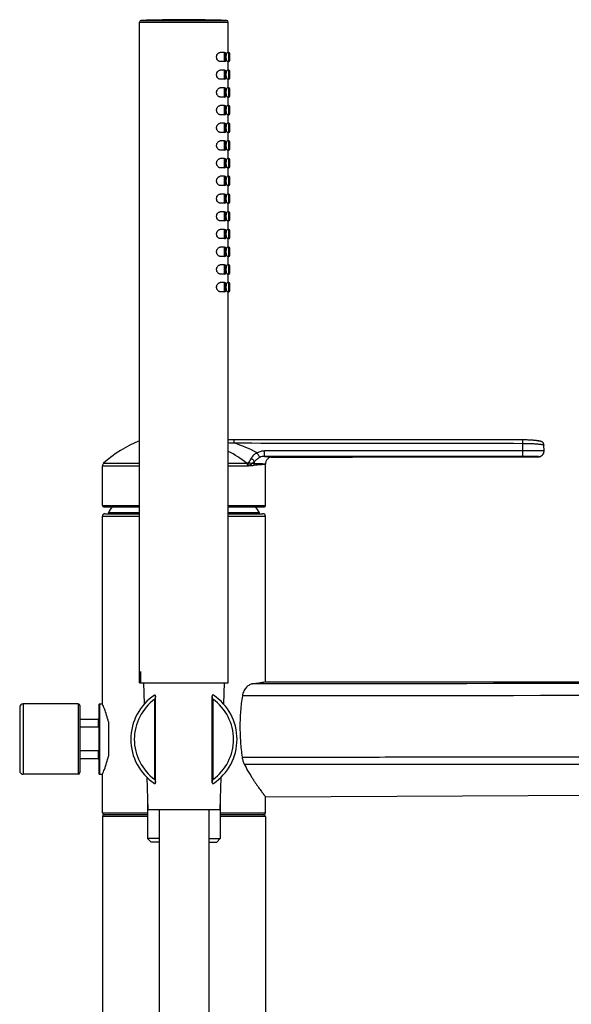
# Model space of a CAD drawing. Header units: millimetres. Extents: x 40 to 1114, y -1754 to 807.
# Tile 20 of 21: x 803 to 959, y 529 to 807. Entities that reach past the tile are written whole.
import ezdxf

# ---------------------------------------------------------------- set-up
doc = ezdxf.new("R2010")
doc.units = ezdxf.units.MM
doc.header["$LTSCALE"] = 23.1
doc.layers.get('0').update_dxf_attribs({"linetype": 'CONTINUOUS'})

msp = doc.modelspace()

# ---------------------------------------------------------------- linework, layer by layer
at = {"color": 7, "linetype": 'CONTINUOUS'}
for p, q in [((836.97, 619.95), (836.97, 806.47)), ((861.97, 797.95), (861.97, 806.47)), ((860.97, 797.95), (859.73, 797.95)), ((860.97, 795.35), (859.73, 795.35)), ((861.27, 795.65), (861.27, 797.65)), ((862.17, 797.95), (861.74, 797.95)), ((862.17, 795.35), (861.74, 795.35)), ((861.97, 792.95), (861.97, 795.35)), ((862.47, 795.65), (862.47, 797.65)), ((860.97, 792.95), (859.73, 792.95)), ((861.27, 790.65), (861.27, 792.65)), ((862.17, 792.95), (861.74, 792.95)), ((862.47, 790.65), (862.47, 792.65)), ((860.97, 790.35), (859.73, 790.35)), ((862.17, 790.35), (861.74, 790.35)), ((861.97, 787.95), (861.97, 790.35)), ((860.97, 787.95), (859.73, 787.95)), ((861.27, 785.65), (861.27, 787.65)), ((862.17, 787.95), (861.74, 787.95)), ((862.47, 785.65), (862.47, 787.65)), ((860.97, 785.35), (859.73, 785.35)), ((862.17, 785.35), (861.74, 785.35)), ((861.97, 782.95), (861.97, 785.35)), ((860.97, 782.95), (859.73, 782.95)), ((861.27, 780.65), (861.27, 782.65)), ((862.17, 782.95), (861.74, 782.95)), ((862.47, 780.65), (862.47, 782.65)), ((860.97, 780.35), (859.73, 780.35)), ((862.17, 780.35), (861.74, 780.35)), ((861.97, 777.95), (861.97, 780.35)), ((860.97, 777.95), (859.73, 777.95)), ((861.27, 775.65), (861.27, 777.65)), ((862.17, 777.95), (861.74, 777.95)), ((862.47, 775.65), (862.47, 777.65)), ((860.97, 775.35), (859.73, 775.35)), ((862.17, 775.35), (861.74, 775.35)), ((861.97, 772.95), (861.97, 775.35)), ((860.97, 772.95), (859.73, 772.95)), ((860.97, 770.35), (859.73, 770.35)), ((861.27, 770.65), (861.27, 772.65)), ((862.17, 772.95), (861.74, 772.95)), ((862.17, 770.35), (861.74, 770.35)), ((861.97, 767.95), (861.97, 770.35)), ((862.47, 770.65), (862.47, 772.65)), ((860.97, 767.95), (859.73, 767.95)), ((861.27, 765.65), (861.27, 767.65)), ((862.17, 767.95), (861.74, 767.95)), ((862.47, 765.65), (862.47, 767.65)), ((860.97, 765.35), (859.73, 765.35)), ((862.17, 765.35), (861.74, 765.35)), ((861.97, 762.95), (861.97, 765.35)), ((860.97, 762.95), (859.73, 762.95)), ((861.27, 760.65), (861.27, 762.65)), ((862.17, 762.95), (861.74, 762.95)), ((862.47, 760.65), (862.47, 762.65)), ((860.97, 760.35), (859.73, 760.35)), ((862.17, 760.35), (861.74, 760.35)), ((861.97, 757.95), (861.97, 760.35)), ((860.97, 757.95), (859.73, 757.95)), ((861.27, 755.65), (861.27, 757.65)), ((862.17, 757.95), (861.74, 757.95)), ((862.47, 755.65), (862.47, 757.65)), ((860.97, 755.35), (859.73, 755.35)), ((862.17, 755.35), (861.74, 755.35)), ((861.97, 752.95), (861.97, 755.35)), ((860.97, 752.95), (859.73, 752.95)), ((861.27, 750.65), (861.27, 752.65)), ((862.17, 752.95), (861.74, 752.95)), ((862.47, 750.65), (862.47, 752.65)), ((860.97, 750.35), (859.73, 750.35)), ((862.17, 750.35), (861.74, 750.35)), ((861.97, 747.95), (861.97, 750.35)), ((860.97, 747.95), (859.73, 747.95)), ((860.97, 745.35), (859.73, 745.35)), ((861.27, 745.65), (861.27, 747.65)), ((862.17, 747.95), (861.74, 747.95)), ((862.17, 745.35), (861.74, 745.35)), ((861.97, 742.95), (861.97, 745.35)), ((862.47, 745.65), (862.47, 747.65)), ((860.97, 742.95), (859.73, 742.95)), ((861.27, 740.65), (861.27, 742.65)), ((862.17, 742.95), (861.74, 742.95)), ((862.47, 740.65), (862.47, 742.65)), ((860.97, 740.35), (859.73, 740.35)), ((862.17, 740.35), (861.74, 740.35)), ((861.97, 737.95), (861.97, 740.35)), ((860.97, 737.95), (859.73, 737.95)), ((861.27, 735.65), (861.27, 737.65)), ((862.17, 737.95), (861.74, 737.95)), ((862.47, 735.65), (862.47, 737.65)), ((860.97, 735.35), (859.73, 735.35)), ((862.17, 735.35), (861.74, 735.35)), ((861.97, 732.95), (861.97, 735.35)), ((860.97, 732.95), (859.73, 732.95)), ((861.27, 730.65), (861.27, 732.65)), ((862.17, 732.95), (861.74, 732.95)), ((862.47, 730.65), (862.47, 732.65)), ((860.97, 730.35), (859.73, 730.35)), ((862.17, 730.35), (861.74, 730.35)), ((861.97, 619.95), (861.97, 730.35)), ((862.86, 688.52), (861.97, 688.52)), ((876.23, 688.52), (862.86, 688.52)), ((888.75, 688.52), (875.49, 688.52)), ((945.3, 688.51), (888.14, 688.52)), ((945.59, 688.51), (945.3, 688.51)), ((945.86, 688.5), (945.58, 688.51)), ((946.12, 688.5), (945.85, 688.5)), ((946.37, 688.49), (946.12, 688.5)), ((946.62, 688.48), (946.37, 688.49)), ((946.85, 688.47), (946.61, 688.48)), ((947.07, 688.46), (946.85, 688.47)), ((947.29, 688.45), (947.07, 688.46)), ((947.49, 688.44), (947.28, 688.45)), ((947.69, 688.42), (947.49, 688.44)), ((947.88, 688.41), (947.69, 688.42)), ((948.06, 688.39), (947.88, 688.41)), ((948.23, 688.38), (948.05, 688.39)), ((948.39, 688.37), (948.22, 688.38)), ((948.54, 688.35), (948.39, 688.37)), ((948.69, 688.34), (948.54, 688.35)), ((948.82, 688.32), (948.68, 688.34)), ((948.95, 688.31), (948.82, 688.32)), ((949.07, 688.29), (948.95, 688.31)), ((949.19, 688.28), (949.07, 688.29)), ((949.29, 688.26), (949.18, 688.28)), ((949.39, 688.25), (949.29, 688.26)), ((949.49, 688.23), (949.39, 688.25)), ((949.58, 688.22), (949.49, 688.23)), ((949.62, 688.21), (949.53, 688.22)), ((949.66, 688.2), (949.58, 688.22)), ((949.66, 688.2), (949.62, 688.21)), ((949.7, 688.2), (949.66, 688.2)), ((949.74, 688.19), (949.7, 688.2)), ((949.78, 688.18), (949.74, 688.19)), ((949.82, 688.17), (949.78, 688.18)), ((949.85, 688.17), (949.81, 688.17)), ((949.89, 688.16), (949.85, 688.17)), ((949.92, 688.15), (949.89, 688.16)), ((949.95, 688.15), (949.92, 688.15)), ((949.99, 688.14), (949.95, 688.15)), ((950.02, 688.13), (949.98, 688.14)), ((950.05, 688.12), (950.02, 688.13)), ((950.08, 688.12), (950.05, 688.12)), ((950.11, 688.11), (950.08, 688.12)), ((950.14, 688.1), (950.11, 688.11)), ((950.17, 688.09), (950.14, 688.1)), ((950.19, 688.08), (950.16, 688.09)), ((950.22, 688.08), (950.19, 688.09)), ((950.25, 688.07), (950.22, 688.08)), ((950.28, 688.06), (950.25, 688.07)), ((950.3, 688.05), (950.27, 688.06)), ((950.33, 688.04), (950.3, 688.05)), ((950.36, 688.03), (950.33, 688.04)), ((950.39, 688.02), (950.36, 688.03)), ((950.41, 688.01), (950.38, 688.02)), ((950.44, 687.99), (950.41, 688.01)), ((950.47, 687.98), (950.44, 687.99)), ((950.5, 687.96), (950.47, 687.98)), ((950.53, 687.95), (950.5, 687.97)), ((950.56, 687.93), (950.53, 687.95)), ((950.59, 687.91), (950.56, 687.93)), ((950.62, 687.89), (950.59, 687.92)), ((950.65, 687.87), (950.62, 687.9)), ((950.68, 687.85), (950.65, 687.88)), ((950.71, 687.83), (950.68, 687.85)), ((950.74, 687.8), (950.7, 687.83)), ((950.77, 687.77), (950.73, 687.8)), ((950.8, 687.74), (950.76, 687.78)), ((950.83, 687.71), (950.79, 687.75)), ((951.11, 685.38), (951.08, 687.06)), ((872.47, 669.95), (872.47, 681.61)), ((949.51, 683.75), (949.53, 683.75)), ((826.47, 669.95), (826.47, 681.2)), ((826.77, 669.65), (836.97, 669.65)), ((827.17, 667.65), (836.97, 667.65)), ((861.97, 669.65), (872.17, 669.65)), ((861.97, 667.65), (871.77, 667.65)), ((826.47, 613.97), (826.47, 666.95)), ((872.47, 620.2), (872.47, 666.95)), ((837.21, 623.15), (837.21, 619.95)), ((837.21, 623.15), (837.23, 623.15)), ((837.23, 619.95), (837.23, 623.15)), ((872.47, 620.2), (1111.18, 620.2)), ((836.97, 619.95), (861.97, 619.95)), ((838.08, 619.95), (838.28, 613.95)), ((860.86, 619.95), (860.65, 613.95)), ((841.47, 591.63), (841.47, 616.27)), ((857.47, 591.63), (857.47, 616.27)), ((803.13, 612.97), (803.13, 595.07)), ((819.63, 613.97), (804.13, 613.97)), ((820.13, 613.47), (820.13, 594.57)), ((825.47, 613.77), (825.47, 594.27)), ((825.67, 613.97), (826.47, 613.97)), ((825.27, 609.59), (820.13, 609.59)), ((825.27, 607.37), (820.13, 607.37)), ((828.17, 608.88), (828.17, 599.15)), ((825.27, 600.66), (820.13, 600.66)), ((825.27, 598.44), (820.13, 598.44)), ((819.63, 594.07), (804.13, 594.07)), ((825.67, 594.07), (826.47, 594.07)), ((826.47, 583.15), (826.47, 594.07)), ((839.01, 593.21), (839.33, 584.1)), ((859.93, 593.2), (859.61, 584.1)), ((839.22, 587.17), (839.22, 575.95)), ((859.72, 587.17), (859.72, 575.95)), ((872.47, 587.73), (1064.47, 588.57)), ((872.47, 583.15), (872.47, 587.73)), ((839.33, 584.1), (859.61, 584.1)), ((842.47, 584.1), (842.47, -81.15)), ((856.47, 584.1), (856.47, -81.15)), ((826.47, 582.15), (826.47, -290.11)), ((839.22, 582.65), (826.97, 582.65)), ((871.97, 582.65), (859.72, 582.65)), ((872.47, 582.15), (872.47, -290.11)), ((839.22, 575.95), (840.22, 574.95)), ((842.47, 575.95), (839.22, 575.95)), ((856.47, 575.95), (859.72, 575.95)), ((859.72, 575.95), (858.72, 574.95)), ((842.47, 574.95), (840.22, 574.95)), ((856.47, 574.95), (858.72, 574.95))]:
    msp.add_line(p, q, dxfattribs=at)
at = {"color": 9, "linetype": 'CONTINUOUS'}
for p, q in [((836.97, 806.47), (861.97, 806.47)), ((837.45, 806.97), (861.49, 806.97)), ((860.97, 795.35), (860.97, 797.95)), ((862.17, 795.35), (862.17, 797.95)), ((860.97, 790.35), (860.97, 792.95)), ((862.17, 790.35), (862.17, 792.95)), ((860.97, 785.35), (860.97, 787.95)), ((862.17, 785.35), (862.17, 787.95)), ((860.97, 780.35), (860.97, 782.95)), ((862.17, 780.35), (862.17, 782.95)), ((860.97, 775.35), (860.97, 777.95)), ((862.17, 775.35), (862.17, 777.95)), ((860.97, 770.35), (860.97, 772.95)), ((862.17, 770.35), (862.17, 772.95)), ((860.97, 765.35), (860.97, 767.95)), ((862.17, 765.35), (862.17, 767.95)), ((860.97, 760.35), (860.97, 762.95)), ((862.17, 760.35), (862.17, 762.95)), ((860.97, 755.35), (860.97, 757.95)), ((862.17, 755.35), (862.17, 757.95)), ((860.97, 750.35), (860.97, 752.95)), ((862.17, 750.35), (862.17, 752.95)), ((860.97, 745.35), (860.97, 747.95)), ((862.17, 745.35), (862.17, 747.95)), ((860.97, 740.35), (860.97, 742.95)), ((862.17, 740.35), (862.17, 742.95)), ((860.97, 735.35), (860.97, 737.95)), ((862.17, 735.35), (862.17, 737.95)), ((860.97, 730.35), (860.97, 732.95)), ((862.17, 730.35), (862.17, 732.95)), ((863.52, 688.52), (863.52, 687.64)), ((945.05, 688.51), (945.05, 683.83)), ((872.22, 683.85), (872.22, 685.38)), ((826.8, 681.95), (836.97, 681.95)), ((861.97, 681.95), (867.17, 681.95)), ((949.51, 683.75), (949.51, 683.77)), ((826.47, 681.2), (836.97, 681.2)), ((861.97, 681.2), (867.43, 681.2)), ((826.47, 669.95), (836.97, 669.95)), ((836.97, 667.95), (828.14, 667.95)), ((861.97, 669.95), (872.47, 669.95)), ((870.8, 667.95), (861.97, 667.95)), ((826.47, 666.95), (836.97, 666.95)), ((861.97, 666.95), (872.47, 666.95)), ((841.27, 592.61), (841.27, 615.3)), ((857.67, 615.3), (857.67, 592.61)), ((804.13, 613.97), (804.13, 594.07)), ((819.63, 613.97), (819.63, 594.07)), ((825.67, 613.97), (825.67, 594.07)), ((825.27, 609.59), (825.27, 607.37)), ((825.27, 600.66), (825.27, 598.44)), ((826.47, 583.15), (839.22, 583.15)), ((839.22, 582.15), (826.47, 582.15)), ((859.72, 583.15), (872.47, 583.15)), ((872.47, 582.15), (859.72, 582.15))]:
    msp.add_line(p, q, dxfattribs=at)
at = {"color": 7, "linetype": 'CONTINUOUS'}
for points in [[(863.77, 688.52), (862.34, 688.53), (861.97, 688.53)], [(951.08, 687.09), (951.08, 687.14), (951.07, 687.19), (951.06, 687.24), (951.05, 687.29), (951.03, 687.34), (951.02, 687.39), (951, 687.43), (950.98, 687.48), (950.96, 687.52), (950.93, 687.56), (950.91, 687.6), (950.88, 687.64), (950.85, 687.68), (950.82, 687.72)], [(951.08, 687.06), (951.08, 687.1), (951.08, 687.15), (951.07, 687.2), (951.06, 687.25), (951.05, 687.3), (951.03, 687.35), (951.02, 687.39), (951, 687.44), (950.98, 687.48), (950.96, 687.53), (950.93, 687.57), (950.91, 687.61), (950.88, 687.65), (950.85, 687.68)], [(949.53, 683.75), (949.6, 683.75), (949.67, 683.76), (949.74, 683.76), (949.8, 683.77), (949.87, 683.79), (949.94, 683.8), (950, 683.82), (950.06, 683.85), (950.13, 683.87), (950.19, 683.9), (950.25, 683.93), (950.31, 683.96), (950.37, 684), (950.43, 684.04), (950.48, 684.08), (950.53, 684.12), (950.59, 684.16), (950.64, 684.21), (950.68, 684.26), (950.73, 684.31), (950.77, 684.36), (950.81, 684.42), (950.85, 684.47), (950.89, 684.53), (950.92, 684.59), (950.95, 684.65), (950.98, 684.71), (951.01, 684.78), (951.03, 684.84), (951.05, 684.9), (951.07, 684.97), (951.08, 685.04), (951.09, 685.1), (951.1, 685.17), (951.11, 685.24), (951.11, 685.31), (951.11, 685.38)], [(874.42, 683.65), (884.51, 683.65), (897.07, 683.67), (909.85, 683.69), (922.86, 683.72), (936.1, 683.74), (949.51, 683.75)]]:
    msp.add_lwpolyline(points, dxfattribs=at)
for centre, radius, start, end in [((837.47, 806.47), 0.5, 92.1004, 180), ((849.47, 479.27), 327.91, 87.8996, 92.1004), ((861.47, 806.47), 0.5, 0, 87.8996), ((860.97, 797.65), 0.3, 0, 90), ((860.97, 795.65), 0.3, 270, 360), ((862.17, 797.65), 0.3, 0, 90), ((862.17, 795.65), 0.3, 270, 360), ((860.97, 792.65), 0.3, 0, 90), ((862.17, 792.65), 0.3, 0, 90), ((860.97, 790.65), 0.3, 270, 360), ((862.17, 790.65), 0.3, 270, 360), ((860.97, 787.65), 0.3, 0, 90), ((862.17, 787.65), 0.3, 0, 90), ((860.97, 785.65), 0.3, 270, 360), ((862.17, 785.65), 0.3, 270, 360), ((860.97, 782.65), 0.3, 0, 90), ((862.17, 782.65), 0.3, 0, 90), ((860.97, 780.65), 0.3, 270, 360), ((862.17, 780.65), 0.3, 270, 360), ((860.97, 777.65), 0.3, 0, 90), ((862.17, 777.65), 0.3, 0, 90), ((860.97, 775.65), 0.3, 270, 360), ((862.17, 775.65), 0.3, 270, 360), ((860.97, 772.65), 0.3, 0, 90), ((860.97, 770.65), 0.3, 270, 360), ((862.17, 772.65), 0.3, 0, 90), ((862.17, 770.65), 0.3, 270, 360), ((860.97, 767.65), 0.3, 0, 90), ((862.17, 767.65), 0.3, 0, 90), ((860.97, 765.65), 0.3, 270, 360), ((862.17, 765.65), 0.3, 270, 360), ((860.97, 762.65), 0.3, 0, 90), ((862.17, 762.65), 0.3, 0, 90), ((860.97, 760.65), 0.3, 270, 360), ((862.17, 760.65), 0.3, 270, 360), ((860.97, 757.65), 0.3, 0, 90), ((862.17, 757.65), 0.3, 0, 90), ((860.97, 755.65), 0.3, 270, 360), ((862.17, 755.65), 0.3, 270, 360), ((860.97, 752.65), 0.3, 0, 90), ((862.17, 752.65), 0.3, 0, 90), ((860.97, 750.65), 0.3, 270, 360), ((862.17, 750.65), 0.3, 270, 360), ((860.97, 747.65), 0.3, 0, 90), ((860.97, 745.65), 0.3, 270, 360), ((862.17, 747.65), 0.3, 0, 90), ((862.17, 745.65), 0.3, 270, 360), ((860.97, 742.65), 0.3, 0, 90), ((862.17, 742.65), 0.3, 0, 90), ((860.97, 740.65), 0.3, 270, 360), ((862.17, 740.65), 0.3, 270, 360), ((860.97, 737.65), 0.3, 0, 90), ((862.17, 737.65), 0.3, 0, 90), ((860.97, 735.65), 0.3, 270, 360), ((862.17, 735.65), 0.3, 270, 360), ((860.97, 732.65), 0.3, 0, 90), ((862.17, 732.65), 0.3, 0, 90), ((860.97, 730.65), 0.3, 270, 360), ((862.17, 730.65), 0.3, 270, 360), ((849.47, 656.61), 34, 111.5711, 131.8103), ((827.47, 681.2), 1, 131.8103, 180), ((874.42, 681.7), 1.95, 89.9854, 180.8155), ((867.97, 681.61), 4.5, 360, 0.8155), ((826.77, 669.95), 0.3, 180, 270), ((827.17, 666.95), 0.7, 90, 180), ((828.32, 667.85), 0.2, 149.7054, 270), ((849.47, 655.49), 24.7, 145.0238, 149.7054), ((849.47, 655.49), 24.7, 30.2946, 34.9762), ((870.62, 667.85), 0.2, 270, 30.2946), ((871.77, 666.95), 0.7, 0, 90), ((872.17, 669.95), 0.3, 270, 360), ((848.4, 766.7), 148.47, 277.9068, 279.3299), ((849.47, 603.95), 15, 123.6456, 236.3544), ((841.27, 616.27), 0.2, 0, 123.6456), ((857.67, 616.27), 0.2, 56.3544, 180), ((849.47, 603.95), 15, 303.6456, 56.3544), ((804.13, 612.97), 1, 90, 180), ((819.63, 613.47), 0.5, 0, 90), ((825.67, 613.77), 0.2, 90, 180), ((825.27, 609.79), 0.2, 270, 360), ((825.27, 598.24), 0.2, 0, 90), ((804.13, 595.07), 1, 180, 270), ((819.63, 594.57), 0.5, 270, 360), ((825.67, 594.27), 0.2, 180, 270), ((841.27, 591.63), 0.2, 236.3544, 360), ((857.67, 591.63), 0.2, 180, 303.6456), ((826.97, 583.15), 0.5, 180, 270), ((826.97, 582.15), 0.5, 90, 180), ((871.97, 583.15), 0.5, 270, 360), ((871.97, 582.15), 0.5, 0, 90)]:
    msp.add_arc(centre, radius, start, end, dxfattribs=at)
at = {"color": 9, "linetype": 'CONTINUOUS'}
for centre, radius, start, end in [((886.26, 1047.47), 360.55, 266.1366, 266.3833), ((853.88, 655.56), 33.49, 60.9178, 73.2797), ((848.05, 657.74), 30.85, 51.7002, 63.1771), ((949.51, 685.37), 1.6, 270.0053, 0.9988), ((855.73, 860.77), 179.94, 273.8339, 274.3359), ((867.47, 682.38), 1.18, 284.0378, 292.1809), ((871.56, 681.96), 2.27, 169.0882, 183.8166), ((864.11, 681.23), 5.22, 1.3666, 6.4284), ((849.47, 603.95), 14, 125.8535, 234.1465), ((849.47, 603.95), 14, 305.8535, 54.1465)]:
    msp.add_arc(centre, radius, start, end, dxfattribs=at)
at = {"color": 7, "linetype": 'CONTINUOUS'}
for points, knots in [([(858.69, 796.65), (858.69, 796.74), (858.71, 796.93), (858.81, 797.27), (858.99, 797.55), (859.22, 797.76), (859.38, 797.87), (859.56, 797.93), (859.67, 797.95), (859.73, 797.95)], [0, 0, 0, 0, 0.158436, 0.31006, 0.579773, 0.698385, 0.806888, 0.906686, 1, 1, 1, 1]), ([(859.73, 795.35), (859.67, 795.35), (859.56, 795.36), (859.38, 795.43), (859.22, 795.54), (858.99, 795.74), (858.81, 796.03), (858.71, 796.36), (858.69, 796.55), (858.69, 796.65)], [0, 0, 0, 0, 0.093314, 0.193112, 0.301615, 0.420227, 0.68994, 0.841564, 1, 1, 1, 1]), ([(861.42, 796.65), (861.42, 796.73), (861.42, 796.9), (861.44, 797.14), (861.48, 797.37), (861.52, 797.56), (861.57, 797.7), (861.6, 797.79), (861.63, 797.85), (861.66, 797.89), (861.69, 797.93), (861.72, 797.95), (861.74, 797.95)], [0, 0, 0, 0, 0.186325, 0.36538, 0.53053, 0.676165, 0.797828, 0.848639, 0.892384, 0.928967, 0.958559, 1, 1, 1, 1]), ([(861.74, 795.35), (861.72, 795.35), (861.69, 795.37), (861.66, 795.4), (861.63, 795.45), (861.6, 795.5), (861.57, 795.59), (861.52, 795.73), (861.48, 795.93), (861.44, 796.15), (861.42, 796.39), (861.42, 796.56), (861.42, 796.65)], [0, 0, 0, 0, 0.041441, 0.071033, 0.107616, 0.151361, 0.202172, 0.323835, 0.46947, 0.63462, 0.813675, 1, 1, 1, 1]), ([(858.69, 791.65), (858.69, 791.74), (858.71, 791.93), (858.81, 792.27), (858.99, 792.55), (859.22, 792.76), (859.38, 792.87), (859.56, 792.93), (859.67, 792.95), (859.73, 792.95)], [0, 0, 0, 0, 0.158436, 0.31006, 0.579773, 0.698385, 0.806888, 0.906686, 1, 1, 1, 1]), ([(861.42, 791.65), (861.42, 791.73), (861.42, 791.9), (861.44, 792.14), (861.48, 792.37), (861.52, 792.56), (861.57, 792.7), (861.6, 792.79), (861.63, 792.85), (861.66, 792.89), (861.69, 792.93), (861.72, 792.95), (861.74, 792.95)], [0, 0, 0, 0, 0.186325, 0.36538, 0.53053, 0.676165, 0.797828, 0.848639, 0.892384, 0.928967, 0.958559, 1, 1, 1, 1]), ([(859.73, 790.35), (859.67, 790.35), (859.56, 790.36), (859.38, 790.43), (859.22, 790.54), (858.99, 790.74), (858.81, 791.03), (858.71, 791.36), (858.69, 791.55), (858.69, 791.65)], [0, 0, 0, 0, 0.093314, 0.193112, 0.301615, 0.420227, 0.68994, 0.841564, 1, 1, 1, 1]), ([(861.74, 790.35), (861.72, 790.35), (861.69, 790.37), (861.66, 790.4), (861.63, 790.45), (861.6, 790.5), (861.57, 790.59), (861.52, 790.73), (861.48, 790.93), (861.44, 791.15), (861.42, 791.39), (861.42, 791.56), (861.42, 791.65)], [0, 0, 0, 0, 0.041441, 0.071033, 0.107616, 0.151361, 0.202172, 0.323835, 0.46947, 0.63462, 0.813675, 1, 1, 1, 1]), ([(858.69, 786.65), (858.69, 786.74), (858.71, 786.93), (858.81, 787.27), (858.99, 787.55), (859.22, 787.76), (859.38, 787.87), (859.56, 787.93), (859.67, 787.95), (859.73, 787.95)], [0, 0, 0, 0, 0.158436, 0.31006, 0.579773, 0.698385, 0.806888, 0.906686, 1, 1, 1, 1]), ([(861.42, 786.65), (861.42, 786.73), (861.42, 786.9), (861.44, 787.14), (861.48, 787.37), (861.52, 787.56), (861.57, 787.7), (861.6, 787.79), (861.63, 787.85), (861.66, 787.89), (861.69, 787.93), (861.72, 787.95), (861.74, 787.95)], [0, 0, 0, 0, 0.186325, 0.36538, 0.53053, 0.676165, 0.797828, 0.848639, 0.892384, 0.928967, 0.958559, 1, 1, 1, 1]), ([(859.73, 785.35), (859.67, 785.35), (859.56, 785.36), (859.38, 785.43), (859.22, 785.54), (858.99, 785.74), (858.81, 786.03), (858.71, 786.36), (858.69, 786.55), (858.69, 786.65)], [0, 0, 0, 0, 0.093314, 0.193112, 0.301615, 0.420227, 0.68994, 0.841564, 1, 1, 1, 1]), ([(861.74, 785.35), (861.72, 785.35), (861.69, 785.37), (861.66, 785.4), (861.63, 785.45), (861.6, 785.5), (861.57, 785.59), (861.52, 785.73), (861.48, 785.93), (861.44, 786.15), (861.42, 786.39), (861.42, 786.56), (861.42, 786.65)], [0, 0, 0, 0, 0.041441, 0.071033, 0.107616, 0.151361, 0.202172, 0.323835, 0.46947, 0.63462, 0.813675, 1, 1, 1, 1]), ([(858.69, 781.65), (858.69, 781.74), (858.71, 781.93), (858.81, 782.27), (858.99, 782.55), (859.22, 782.76), (859.38, 782.87), (859.56, 782.93), (859.67, 782.95), (859.73, 782.95)], [0, 0, 0, 0, 0.158436, 0.31006, 0.579773, 0.698385, 0.806888, 0.906686, 1, 1, 1, 1]), ([(859.73, 780.35), (859.67, 780.35), (859.56, 780.36), (859.38, 780.43), (859.22, 780.54), (858.99, 780.74), (858.81, 781.03), (858.71, 781.36), (858.69, 781.55), (858.69, 781.65)], [0, 0, 0, 0, 0.093314, 0.193112, 0.301615, 0.420227, 0.68994, 0.841564, 1, 1, 1, 1]), ([(861.42, 781.65), (861.42, 781.73), (861.42, 781.9), (861.44, 782.14), (861.48, 782.37), (861.52, 782.56), (861.57, 782.7), (861.6, 782.79), (861.63, 782.85), (861.66, 782.89), (861.69, 782.93), (861.72, 782.95), (861.74, 782.95)], [0, 0, 0, 0, 0.186325, 0.36538, 0.53053, 0.676165, 0.797828, 0.848639, 0.892384, 0.928967, 0.958559, 1, 1, 1, 1]), ([(861.74, 780.35), (861.72, 780.35), (861.69, 780.37), (861.66, 780.4), (861.63, 780.45), (861.6, 780.5), (861.57, 780.59), (861.52, 780.73), (861.48, 780.93), (861.44, 781.15), (861.42, 781.39), (861.42, 781.56), (861.42, 781.65)], [0, 0, 0, 0, 0.041441, 0.071033, 0.107616, 0.151361, 0.202172, 0.323835, 0.46947, 0.63462, 0.813675, 1, 1, 1, 1]), ([(858.69, 776.65), (858.69, 776.74), (858.71, 776.93), (858.81, 777.27), (858.99, 777.55), (859.22, 777.76), (859.38, 777.87), (859.56, 777.93), (859.67, 777.95), (859.73, 777.95)], [0, 0, 0, 0, 0.158436, 0.31006, 0.579773, 0.698385, 0.806888, 0.906686, 1, 1, 1, 1]), ([(859.73, 775.35), (859.67, 775.35), (859.56, 775.36), (859.38, 775.43), (859.22, 775.54), (858.99, 775.74), (858.81, 776.03), (858.71, 776.36), (858.69, 776.55), (858.69, 776.65)], [0, 0, 0, 0, 0.093314, 0.193112, 0.301615, 0.420227, 0.68994, 0.841564, 1, 1, 1, 1]), ([(861.42, 776.65), (861.42, 776.73), (861.42, 776.9), (861.44, 777.14), (861.48, 777.37), (861.52, 777.56), (861.57, 777.7), (861.6, 777.79), (861.63, 777.85), (861.66, 777.89), (861.69, 777.93), (861.72, 777.95), (861.74, 777.95)], [0, 0, 0, 0, 0.186325, 0.36538, 0.53053, 0.676165, 0.797828, 0.848639, 0.892384, 0.928967, 0.958559, 1, 1, 1, 1]), ([(861.74, 775.35), (861.72, 775.35), (861.69, 775.37), (861.66, 775.4), (861.63, 775.45), (861.6, 775.5), (861.57, 775.59), (861.52, 775.73), (861.48, 775.93), (861.44, 776.15), (861.42, 776.39), (861.42, 776.56), (861.42, 776.65)], [0, 0, 0, 0, 0.041441, 0.071033, 0.107616, 0.151361, 0.202172, 0.323835, 0.46947, 0.63462, 0.813675, 1, 1, 1, 1]), ([(858.69, 771.65), (858.69, 771.74), (858.71, 771.93), (858.81, 772.27), (858.99, 772.55), (859.22, 772.76), (859.38, 772.87), (859.56, 772.93), (859.67, 772.95), (859.73, 772.95)], [0, 0, 0, 0, 0.158436, 0.31006, 0.579773, 0.698385, 0.806888, 0.906686, 1, 1, 1, 1]), ([(859.73, 770.35), (859.67, 770.35), (859.56, 770.36), (859.38, 770.43), (859.22, 770.54), (858.99, 770.74), (858.81, 771.03), (858.71, 771.36), (858.69, 771.55), (858.69, 771.65)], [0, 0, 0, 0, 0.093314, 0.193112, 0.301615, 0.420227, 0.68994, 0.841564, 1, 1, 1, 1]), ([(861.42, 771.65), (861.42, 771.73), (861.42, 771.9), (861.44, 772.14), (861.48, 772.37), (861.52, 772.56), (861.57, 772.7), (861.6, 772.79), (861.63, 772.85), (861.66, 772.89), (861.69, 772.93), (861.72, 772.95), (861.74, 772.95)], [0, 0, 0, 0, 0.186325, 0.36538, 0.53053, 0.676165, 0.797828, 0.848639, 0.892384, 0.928967, 0.958559, 1, 1, 1, 1]), ([(861.74, 770.35), (861.72, 770.35), (861.69, 770.37), (861.66, 770.4), (861.63, 770.45), (861.6, 770.5), (861.57, 770.59), (861.52, 770.73), (861.48, 770.93), (861.44, 771.15), (861.42, 771.39), (861.42, 771.56), (861.42, 771.65)], [0, 0, 0, 0, 0.041441, 0.071033, 0.107616, 0.151361, 0.202172, 0.323835, 0.46947, 0.63462, 0.813675, 1, 1, 1, 1]), ([(858.69, 766.65), (858.69, 766.74), (858.71, 766.93), (858.81, 767.27), (858.99, 767.55), (859.22, 767.76), (859.38, 767.87), (859.56, 767.93), (859.67, 767.95), (859.73, 767.95)], [0, 0, 0, 0, 0.158436, 0.31006, 0.579773, 0.698385, 0.806888, 0.906686, 1, 1, 1, 1]), ([(861.42, 766.65), (861.42, 766.73), (861.42, 766.9), (861.44, 767.14), (861.48, 767.37), (861.52, 767.56), (861.57, 767.7), (861.6, 767.79), (861.63, 767.85), (861.66, 767.89), (861.69, 767.93), (861.72, 767.95), (861.74, 767.95)], [0, 0, 0, 0, 0.186325, 0.36538, 0.53053, 0.676165, 0.797828, 0.848639, 0.892384, 0.928967, 0.958559, 1, 1, 1, 1]), ([(859.73, 765.35), (859.67, 765.35), (859.56, 765.36), (859.38, 765.43), (859.22, 765.54), (858.99, 765.74), (858.81, 766.03), (858.71, 766.36), (858.69, 766.55), (858.69, 766.65)], [0, 0, 0, 0, 0.093314, 0.193112, 0.301615, 0.420227, 0.68994, 0.841564, 1, 1, 1, 1]), ([(861.74, 765.35), (861.72, 765.35), (861.69, 765.37), (861.66, 765.4), (861.63, 765.45), (861.6, 765.5), (861.57, 765.59), (861.52, 765.73), (861.48, 765.93), (861.44, 766.15), (861.42, 766.39), (861.42, 766.56), (861.42, 766.65)], [0, 0, 0, 0, 0.041441, 0.071033, 0.107616, 0.151361, 0.202172, 0.323835, 0.46947, 0.63462, 0.813675, 1, 1, 1, 1]), ([(858.69, 761.65), (858.69, 761.74), (858.71, 761.93), (858.81, 762.27), (858.99, 762.55), (859.22, 762.76), (859.38, 762.87), (859.56, 762.93), (859.67, 762.95), (859.73, 762.95)], [0, 0, 0, 0, 0.158436, 0.31006, 0.579773, 0.698385, 0.806888, 0.906686, 1, 1, 1, 1]), ([(861.42, 761.65), (861.42, 761.73), (861.42, 761.9), (861.44, 762.14), (861.48, 762.37), (861.52, 762.56), (861.57, 762.7), (861.6, 762.79), (861.63, 762.85), (861.66, 762.89), (861.69, 762.93), (861.72, 762.95), (861.74, 762.95)], [0, 0, 0, 0, 0.186325, 0.36538, 0.53053, 0.676165, 0.797828, 0.848639, 0.892384, 0.928967, 0.958559, 1, 1, 1, 1]), ([(859.73, 760.35), (859.67, 760.35), (859.56, 760.36), (859.38, 760.43), (859.22, 760.54), (858.99, 760.74), (858.81, 761.03), (858.71, 761.36), (858.69, 761.55), (858.69, 761.65)], [0, 0, 0, 0, 0.093314, 0.193112, 0.301615, 0.420227, 0.68994, 0.841564, 1, 1, 1, 1]), ([(861.74, 760.35), (861.72, 760.35), (861.69, 760.37), (861.66, 760.4), (861.63, 760.45), (861.6, 760.5), (861.57, 760.59), (861.52, 760.73), (861.48, 760.93), (861.44, 761.15), (861.42, 761.39), (861.42, 761.56), (861.42, 761.65)], [0, 0, 0, 0, 0.041441, 0.071033, 0.107616, 0.151361, 0.202172, 0.323835, 0.46947, 0.63462, 0.813675, 1, 1, 1, 1]), ([(858.69, 756.65), (858.69, 756.74), (858.71, 756.93), (858.81, 757.27), (858.99, 757.55), (859.22, 757.76), (859.38, 757.87), (859.56, 757.93), (859.67, 757.95), (859.73, 757.95)], [0, 0, 0, 0, 0.158436, 0.31006, 0.579773, 0.698385, 0.806888, 0.906686, 1, 1, 1, 1]), ([(859.73, 755.35), (859.67, 755.35), (859.56, 755.36), (859.38, 755.43), (859.22, 755.54), (858.99, 755.74), (858.81, 756.03), (858.71, 756.36), (858.69, 756.55), (858.69, 756.65)], [0, 0, 0, 0, 0.093314, 0.193112, 0.301615, 0.420227, 0.68994, 0.841564, 1, 1, 1, 1]), ([(861.42, 756.65), (861.42, 756.73), (861.42, 756.9), (861.44, 757.14), (861.48, 757.37), (861.52, 757.56), (861.57, 757.7), (861.6, 757.79), (861.63, 757.85), (861.66, 757.89), (861.69, 757.93), (861.72, 757.95), (861.74, 757.95)], [0, 0, 0, 0, 0.186325, 0.36538, 0.53053, 0.676165, 0.797828, 0.848639, 0.892384, 0.928967, 0.958559, 1, 1, 1, 1]), ([(861.74, 755.35), (861.72, 755.35), (861.69, 755.37), (861.66, 755.4), (861.63, 755.45), (861.6, 755.5), (861.57, 755.59), (861.52, 755.73), (861.48, 755.93), (861.44, 756.15), (861.42, 756.39), (861.42, 756.56), (861.42, 756.65)], [0, 0, 0, 0, 0.041441, 0.071033, 0.107616, 0.151361, 0.202172, 0.323835, 0.46947, 0.63462, 0.813675, 1, 1, 1, 1]), ([(858.69, 751.65), (858.69, 751.74), (858.71, 751.93), (858.81, 752.27), (858.99, 752.55), (859.22, 752.76), (859.38, 752.87), (859.56, 752.93), (859.67, 752.95), (859.73, 752.95)], [0, 0, 0, 0, 0.158436, 0.31006, 0.579773, 0.698385, 0.806888, 0.906686, 1, 1, 1, 1]), ([(859.73, 750.35), (859.67, 750.35), (859.56, 750.36), (859.38, 750.43), (859.22, 750.54), (858.99, 750.74), (858.81, 751.03), (858.71, 751.36), (858.69, 751.55), (858.69, 751.65)], [0, 0, 0, 0, 0.093314, 0.193112, 0.301615, 0.420227, 0.68994, 0.841564, 1, 1, 1, 1]), ([(861.42, 751.65), (861.42, 751.73), (861.42, 751.9), (861.44, 752.14), (861.48, 752.37), (861.52, 752.56), (861.57, 752.7), (861.6, 752.79), (861.63, 752.85), (861.66, 752.89), (861.69, 752.93), (861.72, 752.95), (861.74, 752.95)], [0, 0, 0, 0, 0.186325, 0.36538, 0.53053, 0.676165, 0.797828, 0.848639, 0.892384, 0.928967, 0.958559, 1, 1, 1, 1]), ([(861.74, 750.35), (861.72, 750.35), (861.69, 750.37), (861.66, 750.4), (861.63, 750.45), (861.6, 750.5), (861.57, 750.59), (861.52, 750.73), (861.48, 750.93), (861.44, 751.15), (861.42, 751.39), (861.42, 751.56), (861.42, 751.65)], [0, 0, 0, 0, 0.041441, 0.071033, 0.107616, 0.151361, 0.202172, 0.323835, 0.46947, 0.63462, 0.813675, 1, 1, 1, 1]), ([(858.69, 746.65), (858.69, 746.74), (858.71, 746.93), (858.81, 747.27), (858.99, 747.55), (859.22, 747.76), (859.38, 747.87), (859.56, 747.93), (859.67, 747.95), (859.73, 747.95)], [0, 0, 0, 0, 0.158436, 0.31006, 0.579773, 0.698385, 0.806888, 0.906686, 1, 1, 1, 1]), ([(859.73, 745.35), (859.67, 745.35), (859.56, 745.36), (859.38, 745.43), (859.22, 745.54), (858.99, 745.74), (858.81, 746.03), (858.71, 746.36), (858.69, 746.55), (858.69, 746.65)], [0, 0, 0, 0, 0.093314, 0.193112, 0.301615, 0.420227, 0.68994, 0.841564, 1, 1, 1, 1]), ([(861.42, 746.65), (861.42, 746.73), (861.42, 746.9), (861.44, 747.14), (861.48, 747.37), (861.52, 747.56), (861.57, 747.7), (861.6, 747.79), (861.63, 747.85), (861.66, 747.89), (861.69, 747.93), (861.72, 747.95), (861.74, 747.95)], [0, 0, 0, 0, 0.186325, 0.36538, 0.53053, 0.676165, 0.797828, 0.848639, 0.892384, 0.928967, 0.958559, 1, 1, 1, 1]), ([(861.74, 745.35), (861.72, 745.35), (861.69, 745.37), (861.66, 745.4), (861.63, 745.45), (861.6, 745.5), (861.57, 745.59), (861.52, 745.73), (861.48, 745.93), (861.44, 746.15), (861.42, 746.39), (861.42, 746.56), (861.42, 746.65)], [0, 0, 0, 0, 0.041441, 0.071033, 0.107616, 0.151361, 0.202172, 0.323835, 0.46947, 0.63462, 0.813675, 1, 1, 1, 1]), ([(858.69, 741.65), (858.69, 741.74), (858.71, 741.93), (858.81, 742.27), (858.99, 742.55), (859.22, 742.76), (859.38, 742.87), (859.56, 742.93), (859.67, 742.95), (859.73, 742.95)], [0, 0, 0, 0, 0.158436, 0.31006, 0.579773, 0.698385, 0.806888, 0.906686, 1, 1, 1, 1]), ([(861.42, 741.65), (861.42, 741.73), (861.42, 741.9), (861.44, 742.14), (861.48, 742.37), (861.52, 742.56), (861.57, 742.7), (861.6, 742.79), (861.63, 742.85), (861.66, 742.89), (861.69, 742.93), (861.72, 742.95), (861.74, 742.95)], [0, 0, 0, 0, 0.186325, 0.36538, 0.53053, 0.676165, 0.797828, 0.848639, 0.892384, 0.928967, 0.958559, 1, 1, 1, 1]), ([(859.73, 740.35), (859.67, 740.35), (859.56, 740.36), (859.38, 740.43), (859.22, 740.54), (858.99, 740.74), (858.81, 741.03), (858.71, 741.36), (858.69, 741.55), (858.69, 741.65)], [0, 0, 0, 0, 0.093314, 0.193112, 0.301615, 0.420227, 0.68994, 0.841564, 1, 1, 1, 1]), ([(861.74, 740.35), (861.72, 740.35), (861.69, 740.37), (861.66, 740.4), (861.63, 740.45), (861.6, 740.5), (861.57, 740.59), (861.52, 740.73), (861.48, 740.93), (861.44, 741.15), (861.42, 741.39), (861.42, 741.56), (861.42, 741.65)], [0, 0, 0, 0, 0.041441, 0.071033, 0.107616, 0.151361, 0.202172, 0.323835, 0.46947, 0.63462, 0.813675, 1, 1, 1, 1]), ([(858.69, 736.65), (858.69, 736.74), (858.71, 736.93), (858.81, 737.27), (858.99, 737.55), (859.22, 737.76), (859.38, 737.87), (859.56, 737.93), (859.67, 737.95), (859.73, 737.95)], [0, 0, 0, 0, 0.158436, 0.31006, 0.579773, 0.698385, 0.806888, 0.906686, 1, 1, 1, 1]), ([(861.42, 736.65), (861.42, 736.73), (861.42, 736.9), (861.44, 737.14), (861.48, 737.37), (861.52, 737.56), (861.57, 737.7), (861.6, 737.79), (861.63, 737.85), (861.66, 737.89), (861.69, 737.93), (861.72, 737.95), (861.74, 737.95)], [0, 0, 0, 0, 0.186325, 0.36538, 0.53053, 0.676165, 0.797828, 0.848639, 0.892384, 0.928967, 0.958559, 1, 1, 1, 1]), ([(859.73, 735.35), (859.67, 735.35), (859.56, 735.36), (859.38, 735.43), (859.22, 735.54), (858.99, 735.74), (858.81, 736.03), (858.71, 736.36), (858.69, 736.55), (858.69, 736.65)], [0, 0, 0, 0, 0.093314, 0.193112, 0.301615, 0.420227, 0.68994, 0.841564, 1, 1, 1, 1]), ([(861.74, 735.35), (861.72, 735.35), (861.69, 735.37), (861.66, 735.4), (861.63, 735.45), (861.6, 735.5), (861.57, 735.59), (861.52, 735.73), (861.48, 735.93), (861.44, 736.15), (861.42, 736.39), (861.42, 736.56), (861.42, 736.65)], [0, 0, 0, 0, 0.041441, 0.071033, 0.107616, 0.151361, 0.202172, 0.323835, 0.46947, 0.63462, 0.813675, 1, 1, 1, 1]), ([(858.69, 731.65), (858.69, 731.74), (858.71, 731.93), (858.81, 732.27), (858.99, 732.55), (859.22, 732.76), (859.38, 732.87), (859.56, 732.93), (859.67, 732.95), (859.73, 732.95)], [0, 0, 0, 0, 0.158436, 0.31006, 0.579773, 0.698385, 0.806888, 0.906686, 1, 1, 1, 1]), ([(859.73, 730.35), (859.67, 730.35), (859.56, 730.36), (859.38, 730.43), (859.22, 730.54), (858.99, 730.74), (858.81, 731.03), (858.71, 731.36), (858.69, 731.55), (858.69, 731.65)], [0, 0, 0, 0, 0.093314, 0.193112, 0.301615, 0.420227, 0.68994, 0.841564, 1, 1, 1, 1]), ([(861.42, 731.65), (861.42, 731.73), (861.42, 731.9), (861.44, 732.14), (861.48, 732.37), (861.52, 732.56), (861.57, 732.7), (861.6, 732.79), (861.63, 732.85), (861.66, 732.89), (861.69, 732.93), (861.72, 732.95), (861.74, 732.95)], [0, 0, 0, 0, 0.186325, 0.36538, 0.53053, 0.676165, 0.797828, 0.848639, 0.892384, 0.928967, 0.958559, 1, 1, 1, 1]), ([(861.74, 730.35), (861.72, 730.35), (861.69, 730.37), (861.66, 730.4), (861.63, 730.45), (861.6, 730.5), (861.57, 730.59), (861.52, 730.73), (861.48, 730.93), (861.44, 731.15), (861.42, 731.39), (861.42, 731.56), (861.42, 731.65)], [0, 0, 0, 0, 0.041441, 0.071033, 0.107616, 0.151361, 0.202172, 0.323835, 0.46947, 0.63462, 0.813675, 1, 1, 1, 1]), ([(868.82, 619.65), (868.68, 619.63), (868.39, 619.55), (867.96, 619.34), (867.53, 619.04), (867.11, 618.65), (866.72, 618.18), (866.38, 617.61), (866.1, 616.97), (865.99, 616.49), (865.96, 616.25)], [0, 0, 0, 0, 0.091821, 0.192337, 0.302514, 0.42267, 0.552859, 0.692984, 0.842566, 1, 1, 1, 1]), ([(841.47, 616.17), (841.47, 616.13), (841.46, 616.06), (841.44, 615.92), (841.39, 615.74), (841.33, 615.52), (841.29, 615.38), (841.27, 615.3)], [0, 0, 0, 0, 0.114166, 0.234456, 0.484647, 0.741132, 1, 1, 1, 1]), ([(857.67, 615.3), (857.65, 615.38), (857.61, 615.52), (857.55, 615.74), (857.5, 615.92), (857.48, 616.06), (857.47, 616.13), (857.47, 616.17)], [0, 0, 0, 0, 0.258868, 0.515353, 0.765544, 0.885834, 1, 1, 1, 1]), ([(865.96, 616.25), (865.75, 614.82), (865.41, 611.94), (865.23, 607.59), (865.39, 603.23), (865.7, 600.35), (865.9, 598.92)], [0, 0, 0, 0, 0.24927, 0.49989, 0.750566, 1, 1, 1, 1]), ([(828.17, 608.88), (827.88, 610.14), (827.34, 611.85), (826.67, 613.51), (826.47, 613.97)], [0, 0, 0, 0, 0.721087, 1, 1, 1, 1]), ([(825.47, 607.7), (825.47, 607.66), (825.46, 607.59), (825.43, 607.51), (825.4, 607.45), (825.37, 607.41), (825.32, 607.38), (825.29, 607.37), (825.27, 607.37)], [0, 0, 0, 0, 0.250144, 0.500071, 0.62525, 0.750377, 0.875333, 1, 1, 1, 1]), ([(825.27, 600.66), (825.29, 600.66), (825.32, 600.65), (825.37, 600.62), (825.4, 600.58), (825.43, 600.52), (825.46, 600.44), (825.47, 600.37), (825.47, 600.34)], [0, 0, 0, 0, 0.124667, 0.249623, 0.37475, 0.499929, 0.749856, 1, 1, 1, 1]), ([(826.47, 594.07), (826.67, 594.52), (827.34, 596.18), (827.88, 597.89), (828.17, 599.15)], [0, 0, 0, 0, 0.278913, 1, 1, 1, 1]), ([(865.9, 598.92), (865.95, 598.56), (866.11, 597.88), (866.37, 597.23), (866.52, 596.92)], [0, 0, 0, 0, 0.512103, 1, 1, 1, 1]), ([(866.52, 596.92), (866.84, 596.27), (867.5, 595.03), (868.39, 593.56), (869.09, 592.47), (869.59, 591.72), (870.07, 591.02), (870.52, 590.38), (870.94, 589.79), (871.31, 589.28), (871.6, 588.89), (871.81, 588.61), (871.94, 588.43), (872.06, 588.27), (872.17, 588.13), (872.26, 588.01), (872.33, 587.92), (872.38, 587.85), (872.42, 587.8), (872.43, 587.78), (872.45, 587.76), (872.46, 587.75), (872.47, 587.74), (872.47, 587.73), (872.47, 587.73)], [0, 0, 0, 0, 0.198747, 0.384208, 0.471035, 0.553336, 0.630609, 0.702296, 0.767796, 0.826466, 0.877642, 0.900212, 0.920662, 0.938914, 0.954898, 0.968545, 0.979798, 0.988604, 0.992078, 0.994925, 0.997143, 0.99873, 0.999682, 1, 1, 1, 1]), ([(841.27, 592.61), (841.29, 592.53), (841.33, 592.39), (841.39, 592.17), (841.44, 591.99), (841.46, 591.84), (841.47, 591.77), (841.47, 591.74)], [0, 0, 0, 0, 0.258868, 0.515353, 0.765544, 0.885834, 1, 1, 1, 1]), ([(857.47, 591.74), (857.47, 591.77), (857.48, 591.84), (857.5, 591.99), (857.55, 592.17), (857.61, 592.39), (857.65, 592.53), (857.67, 592.61)], [0, 0, 0, 0, 0.114166, 0.234456, 0.484647, 0.741132, 1, 1, 1, 1])]:
    msp.add_open_spline(points, degree=3, knots=knots, dxfattribs=at)
at = {"color": 9, "linetype": 'CONTINUOUS'}
for points in [[(863.52, 687.64), (890.7, 687.63), (917.88, 687.57), (945.05, 687.54)], [(1110.7, 619.72), (1030.07, 619.7), (949.45, 619.67), (868.82, 619.65)], [(1110.74, 616.34), (1029.15, 616.31), (947.55, 616.28), (865.96, 616.25)]]:
    msp.add_open_spline(points, degree=3, dxfattribs=at)
for points, knots in [([(945.05, 687.54), (945.45, 687.54), (946.22, 687.53), (947.33, 687.5), (948.21, 687.45), (948.87, 687.41), (949.3, 687.37), (949.7, 687.33), (950.05, 687.29), (950.35, 687.25), (950.57, 687.21), (950.72, 687.19), (950.82, 687.17), (950.9, 687.15), (950.96, 687.13), (951.01, 687.11), (951.04, 687.09), (951.06, 687.08), (951.08, 687.07), (951.08, 687.06), (951.08, 687.06)], [0, 0, 0, 0, 0.193655, 0.379876, 0.551553, 0.629877, 0.702189, 0.767809, 0.826124, 0.876592, 0.918749, 0.936592, 0.952227, 0.965627, 0.976775, 0.985674, 0.992364, 0.994919, 0.996991, 1, 1, 1, 1]), ([(870.16, 684.83), (869.98, 684.75), (869.62, 684.57), (869.15, 684.21), (868.76, 683.79), (868.54, 683.49), (868.44, 683.33)], [0, 0, 0, 0, 0.260024, 0.516674, 0.765046, 1, 1, 1, 1]), ([(872.22, 685.38), (871.86, 685.38), (871.14, 685.28), (870.47, 685.01), (870.16, 684.83)], [0, 0, 0, 0, 0.500039, 1, 1, 1, 1]), ([(870.89, 683.56), (870.85, 683.62), (870.76, 683.78), (870.6, 684.06), (870.4, 684.43), (870.24, 684.69), (870.16, 684.83)], [0, 0, 0, 0, 0.142981, 0.374736, 0.670823, 1, 1, 1, 1]), ([(945.05, 685.45), (938.98, 685.44), (926.85, 685.42), (911.67, 685.4), (899.53, 685.39), (887.39, 685.38), (878.29, 685.38), (872.22, 685.38)], [0, 0, 0, 0, 0.25, 0.5, 0.625, 0.75, 1, 1, 1, 1]), ([(951.08, 685.4), (951.05, 685.41), (950.98, 685.41), (950.85, 685.41), (950.67, 685.42), (950.45, 685.42), (950.18, 685.42), (949.73, 685.43), (949.07, 685.44), (948.19, 685.44), (947.21, 685.45), (946.15, 685.45), (945.42, 685.45), (945.05, 685.45)], [0, 0, 0, 0, 0.013308, 0.034962, 0.064782, 0.102515, 0.147843, 0.200383, 0.325261, 0.472932, 0.638407, 0.816097, 1, 1, 1, 1]), ([(951.11, 685.4), (951.11, 685.4), (951.11, 685.4), (951.11, 685.4), (951.1, 685.4), (951.09, 685.4), (951.09, 685.4), (951.08, 685.4)], [0, 0, 0, 0, 0.022462, 0.0716, 0.259343, 0.568652, 1, 1, 1, 1]), ([(867.59, 681.98), (867.56, 681.97), (867.42, 681.94), (867.28, 681.94), (867.17, 681.95)], [0, 0, 0, 0, 0.245971, 1, 1, 1, 1]), ([(867.17, 681.95), (867.25, 681.85), (867.39, 681.61), (867.43, 681.34), (867.43, 681.2)], [0, 0, 0, 0, 0.48392, 1, 1, 1, 1]), ([(868.44, 683.33), (868.36, 683.2), (868.24, 683), (868.11, 682.74), (868.01, 682.55), (867.92, 682.38), (867.8, 682.18), (867.69, 682.04), (867.59, 681.98)], [0, 0, 0, 0, 0.291729, 0.428308, 0.558054, 0.680407, 0.794805, 1, 1, 1, 1]), ([(868.71, 681.83), (868.54, 681.87), (868.17, 681.92), (867.8, 681.96), (867.59, 681.98)], [0, 0, 0, 0, 0.459207, 1, 1, 1, 1]), ([(867.92, 681.29), (867.9, 681.42), (867.83, 681.67), (867.68, 681.89), (867.59, 681.98)], [0, 0, 0, 0, 0.505005, 1, 1, 1, 1]), ([(867.92, 681.29), (867.99, 681.32), (868.14, 681.39), (868.41, 681.57), (868.6, 681.72), (868.71, 681.83)], [0, 0, 0, 0, 0.249493, 0.500439, 1, 1, 1, 1]), ([(869.34, 682.39), (869.3, 682.48), (869.2, 682.65), (868.99, 682.9), (868.74, 683.13), (868.54, 683.27), (868.44, 683.33)], [0, 0, 0, 0, 0.213491, 0.457365, 0.723216, 1, 1, 1, 1]), ([(869.34, 682.39), (869.23, 682.29), (869.03, 682.1), (868.82, 681.92), (868.71, 681.83)], [0, 0, 0, 0, 0.523543, 1, 1, 1, 1]), ([(869.3, 681.81), (869.25, 681.81), (869.06, 681.82), (868.86, 681.83), (868.71, 681.83)], [0, 0, 0, 0, 0.242622, 1, 1, 1, 1]), ([(872.47, 681.67), (872.47, 681.67), (872.47, 681.67), (872.47, 681.67), (872.47, 681.67), (872.46, 681.67), (872.46, 681.67), (872.45, 681.67), (872.44, 681.67), (872.43, 681.67), (872.41, 681.67), (872.39, 681.67), (872.35, 681.68), (872.31, 681.68), (872.27, 681.68), (872.21, 681.68), (872.13, 681.69), (872.01, 681.69), (871.84, 681.7), (871.66, 681.71), (871.45, 681.72), (871.21, 681.73), (870.95, 681.74), (870.55, 681.76), (870, 681.78), (869.54, 681.8), (869.3, 681.81)], [0, 0, 0, 0, 0.00025, 0.000562, 0.000997, 0.002243, 0.003986, 0.006226, 0.008963, 0.012197, 0.015927, 0.024876, 0.035808, 0.048723, 0.063619, 0.080496, 0.099347, 0.142955, 0.1944, 0.253639, 0.320626, 0.395293, 0.477568, 0.567373, 0.769225, 1, 1, 1, 1]), ([(872.47, 681.61), (872.47, 681.61), (872.47, 681.61), (872.47, 681.61), (872.46, 681.6), (872.46, 681.6), (872.45, 681.6), (872.44, 681.6), (872.42, 681.6), (872.39, 681.6), (872.35, 681.6), (872.31, 681.59), (872.27, 681.59), (872.21, 681.58), (872.13, 681.58), (872.01, 681.57), (871.85, 681.55), (871.66, 681.54), (871.45, 681.52), (871.22, 681.5), (870.96, 681.48), (870.57, 681.45), (870.02, 681.4), (869.57, 681.37), (869.33, 681.35)], [0, 0, 0, 0, 0.00027, 0.00103, 0.002287, 0.004042, 0.006297, 0.00905, 0.016052, 0.02505, 0.036039, 0.049018, 0.063984, 0.080932, 0.099859, 0.143626, 0.19524, 0.254637, 0.321748, 0.396493, 0.478787, 0.568538, 0.770009, 1, 1, 1, 1]), ([(870.89, 683.56), (870.57, 683.41), (870.03, 683.03), (869.56, 682.6), (869.34, 682.39)], [0, 0, 0, 0, 0.536412, 1, 1, 1, 1]), ([(872.22, 683.85), (871.99, 683.85), (871.53, 683.81), (871.09, 683.66), (870.89, 683.56)], [0, 0, 0, 0, 0.500088, 1, 1, 1, 1]), ([(872.22, 683.85), (872.39, 683.84), (872.71, 683.81), (873.15, 683.77), (873.53, 683.73), (873.81, 683.71), (873.99, 683.69), (874.1, 683.68), (874.2, 683.67), (874.27, 683.66), (874.34, 683.66), (874.38, 683.65), (874.4, 683.65), (874.41, 683.65), (874.42, 683.65), (874.42, 683.65)], [0, 0, 0, 0, 0.232107, 0.43442, 0.606429, 0.747703, 0.806703, 0.857903, 0.901272, 0.936782, 0.964418, 0.984173, 0.991093, 0.996038, 1, 1, 1, 1]), ([(945.05, 683.83), (938.98, 683.83), (926.85, 683.83), (908.64, 683.83), (890.43, 683.85), (878.29, 683.85), (872.22, 683.85)], [0, 0, 0, 0, 0.25, 0.5, 0.75, 1, 1, 1, 1]), ([(949.51, 683.77), (949.51, 683.77), (949.51, 683.77), (949.51, 683.78), (949.5, 683.78), (949.49, 683.78), (949.48, 683.78), (949.46, 683.78), (949.42, 683.78), (949.38, 683.78), (949.32, 683.79), (949.25, 683.79), (949.17, 683.79), (949.08, 683.79), (948.94, 683.8), (948.75, 683.8), (948.49, 683.81), (948.2, 683.81), (947.88, 683.81), (947.53, 683.82), (947.15, 683.82), (946.62, 683.83), (945.91, 683.83), (945.34, 683.83), (945.05, 683.83)], [0, 0, 0, 0, 0.000371, 0.001295, 0.002807, 0.004913, 0.007615, 0.010912, 0.019282, 0.030008, 0.043064, 0.05842, 0.076041, 0.095885, 0.117905, 0.168261, 0.22663, 0.29246, 0.365122, 0.443921, 0.528103, 0.616857, 0.804629, 1, 1, 1, 1]), ([(867.43, 681.2), (867.46, 681.2), (867.57, 681.21), (867.68, 681.22), (867.76, 681.24)], [0, 0, 0, 0, 0.251957, 1, 1, 1, 1]), ([(865.9, 598.92), (874.18, 598.93), (890.73, 598.94), (915.55, 598.97), (940.38, 599), (965.2, 599.03), (985.89, 599.05), (1002.44, 599.07), (1014.85, 599.08), (1027.26, 599.1), (1043.81, 599.12), (1056.22, 599.12), (1064.5, 599.1)], [0, 0, 0, 0, 0.125, 0.25, 0.375, 0.5, 0.625, 0.6875, 0.75, 0.8125, 0.875, 1, 1, 1, 1]), ([(866.52, 596.92), (874.77, 596.92), (891.27, 596.92), (916.01, 596.92), (940.76, 596.92), (965.5, 596.92), (986.12, 596.92), (1002.62, 596.92), (1014.99, 596.92), (1027.36, 596.92), (1039.73, 596.92), (1052.1, 596.93), (1060.35, 596.95), (1064.48, 596.98)], [0, 0, 0, 0, 0.125, 0.25, 0.375, 0.5, 0.625, 0.6875, 0.75, 0.8125, 0.874999, 0.9375, 1, 1, 1, 1])]:
    msp.add_open_spline(points, degree=3, knots=knots, dxfattribs=at)

doc.saveas('drawing.dxf')
